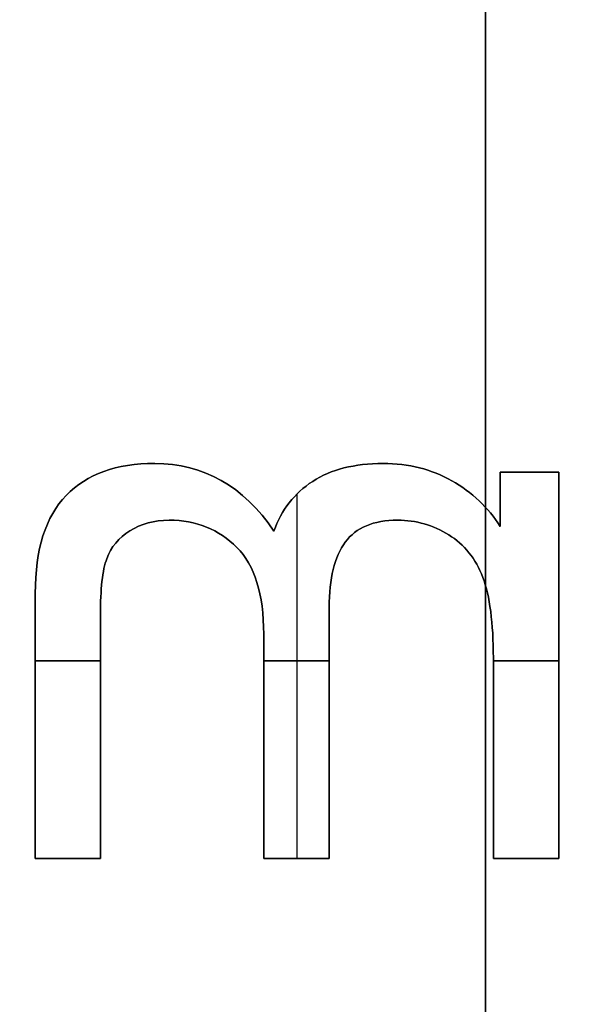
# Model space of a CAD drawing. Header units: millimetres. Extents: x -47.2 to 47.2, y -47.2 to 47.2.
# Tile 159 of 256: x -2.5 to -0.4, y 9.2 to 12.9. Entities that reach past the tile are written whole.
import ezdxf

# ---------------------------------------------------------------- set-up
doc = ezdxf.new("R2010")
doc.units = ezdxf.units.MM
doc.layers.add('Dedalino', color=18, linetype='Continuous', true_color=0x000000)

msp = doc.modelspace()

# ---------------------------------------------------------------- linework, layer by layer
at = {"layer": 'Dedalino', "color": 1, "true_color": 0xff0000}
for p, q in [((-0.75, 15.5332, 5.5), (-0.75, 8.4668, 5.5)), ((-0.75, 12, 3.5), (-0.75, 12, 7.5))]:
    msp.add_line(p, q, dxfattribs=at)
at = {"layer": 'Dedalino', "color": 253, "true_color": 0x999999}
for p, q in [((-0.6945, 11.1658, 1.875), (-0.475, 11.1658, 1.875)), ((-0.6945, 11.1658, 1.875), (-0.6945, 10.9621, 1.875)), ((-0.5848, 11.1658, 1.75), (-0.5848, 11.1658, 2)), ((-0.475, 9.7168, 1.875), (-0.475, 11.1658, 1.875)), ((-1.4566, 9.7168, 2), (-1.4566, 11.0844, 2)), ((-1.4566, 9.7168, 1.75), (-1.4566, 11.0844, 1.75)), ((-0.6945, 11.064, 1.75), (-0.6945, 11.064, 2)), ((-2.4382, 10.4577, 2), (-2.1941, 10.4577, 2)), ((-2.1941, 10.4577, 1.75), (-2.4382, 10.4577, 1.75)), ((-1.5817, 10.4577, 2), (-1.3361, 10.4577, 2)), ((-1.3361, 10.4577, 1.75), (-1.5817, 10.4577, 1.75)), ((-0.7206, 10.4577, 2), (-0.475, 10.4577, 2)), ((-0.475, 10.4577, 1.75), (-0.7206, 10.4577, 1.75)), ((-0.475, 10.4413, 1.75), (-0.475, 10.4413, 2)), ((-2.4382, 9.7168, 1.875), (-2.1941, 9.7168, 1.875)), ((-2.3162, 9.7168, 2), (-2.3162, 9.7168, 1.75)), ((-1.5817, 9.7168, 1.875), (-1.3361, 9.7168, 1.875)), ((-1.4589, 9.7168, 2), (-1.4589, 9.7168, 1.75)), ((-0.7206, 9.7168, 1.875), (-0.475, 9.7168, 1.875)), ((-0.5978, 9.7168, 2), (-0.5978, 9.7168, 1.75))]:
    msp.add_line(p, q, dxfattribs=at)
at = {"layer": 'Dedalino', "color": 1, "true_color": 0xff0000}
for points, weights, degree, knots in [([(47.199, 0, 2), (47.199, 47.199, 2), (0, 47.199, 2), (-47.199, 47.199, 2), (-47.199, 0, 2)], [1, 0.707106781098, 1, 0.707106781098, 1], 2, [0, 0, 0, 94.398023, 94.398023, 188.796046, 188.796046, 188.796046]), ([(-47.1865, 0, 8.189), (-47.1865, 27.6412, 8.189), (-27.6412, 47.1865, 8.189), (0, 47.1865, 8.189), (27.6412, 47.1865, 8.189), (47.1865, 27.6412, 8.189), (47.1865, 0, 8.189)], [0.999999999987, 0.804737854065, 0.80473785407, 1, 0.804737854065, 0.804737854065, 1], 3, [0, 0, 0, 0, 82.974458, 82.974458, 82.974458, 165.948917, 165.948917, 165.948917, 165.948917]), ([(-47.0491, 0, 14.4817), (-47.0491, 27.5607, 14.4817), (-27.5607, 47.0491, 14.4817), (0, 47.0491, 14.4817), (27.5607, 47.0491, 14.4817), (47.0491, 27.5607, 14.4817), (47.0491, 0, 14.4817)], [0.999999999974, 0.804737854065, 0.804737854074, 1, 0.804737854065, 0.804737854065, 1], 3, [0, 0, 0, 0, 82.974458, 82.974458, 82.974458, 165.948917, 165.948917, 165.948917, 165.948917]), ([(0, -47, 2), (-47, -47, 2), (-47, 0, 2), (-47, 47, 2), (0, 47, 2)], [1, 0.707106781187, 1, 0.707106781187, 1], 2, [0, 0, 0, 94, 94, 188, 188, 188]), ([(-46.7916, 0, 20.7455), (-46.7916, 27.4099, 20.7455), (-27.4099, 46.7916, 20.7455), (0, 46.7916, 20.7455), (27.4099, 46.7916, 20.7455), (46.7916, 27.4099, 20.7455), (46.7916, 0, 20.7455)], [0.999999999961, 0.804737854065, 0.804737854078, 1, 0.804737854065, 0.804737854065, 1], 3, [0, 0, 0, 0, 82.974458, 82.974458, 82.974458, 165.948917, 165.948917, 165.948917, 165.948917]), ([(-46.5, 0, 1.5), (-46.5, 46.5, 1.5), (0, 46.5, 1.5), (46.5, 46.5, 1.5), (46.5, 0, 1.5)], [1, 0.707106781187, 1, 0.707106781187, 1], 2, [0, 0, 0, 71.471233, 71.471233, 142.942466, 142.942466, 142.942466]), ([(-46.5, 0, 2), (-46.5, 46.5, 2), (0, 46.5, 2), (46.5, 46.5, 2), (46.5, 0, 2)], [1, 0.707106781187, 1, 0.707106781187, 1], 2, [0, 0, 0, 93, 93, 186, 186, 186]), ([(-46.5, 0, 1.75), (-46.5, 46.5, 1.75), (0, 46.5, 1.75), (46.5, 46.5, 1.75), (46.5, 0, 1.75)], [1, 0.707106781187, 1, 0.707106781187, 1], 2, [0, 0, 0, 73.042029, 73.042029, 146.084058, 146.084058, 146.084058]), ([(-46.4181, 0, 26.9426), (-46.4181, 27.1911, 26.9426), (-27.1911, 46.4181, 26.9426), (0, 46.4181, 26.9426), (27.1911, 46.4181, 26.9426), (46.4181, 27.1911, 26.9426), (46.4181, 0, 26.9426)], [0.999999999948, 0.804737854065, 0.804737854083, 1, 0.804737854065, 0.804737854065, 1], 3, [0, 0, 0, 0, 82.974458, 82.974458, 82.974458, 165.948917, 165.948917, 165.948917, 165.948917]), ([(-45.9203, 0, 33.0945), (-45.9203, 26.8995, 33.0945), (-26.8995, 45.9203, 33.0945), (0, 45.9203, 33.0945), (26.8995, 45.9203, 33.0945), (45.9203, 26.8995, 33.0945), (45.9203, 0, 33.0945)], [0.999999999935, 0.804737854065, 0.804737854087, 1, 0.804737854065, 0.804737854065, 1], 3, [0, 0, 0, 0, 82.974458, 82.974458, 82.974458, 165.948917, 165.948917, 165.948917, 165.948917]), ([(-45.5, 0, 0.5), (-45.5, 45.5, 0.5), (0, 45.5, 0.5), (45.5, 45.5, 0.5), (45.5, 0, 0.5)], [1, 0.707106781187, 1, 0.707106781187, 1], 2, [-182, -182, -182, -91, -91, 0, 0, 0]), ([(-45.5, 0, 0.5), (-45.5, 45.5, 0.5), (0, 45.5, 0.5), (45.5, 45.5, 0.5), (45.5, 0, 0.5)], [1, 0.707106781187, 1, 0.707106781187, 1], 2, [0, 0, 0, 71.471233, 71.471233, 142.942466, 142.942466, 142.942466]), ([(0, -45.5, 10), (-45.5, -45.5, 10), (-45.5, 0, 10), (-45.5, 45.5, 10), (0, 45.5, 10)], [1, 0.707106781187, 1, 0.707106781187, 1], 2, [-182, -182, -182, -91, -91, 0, 0, 0]), ([(0, -45.5, 2), (-45.5, -45.5, 2), (-45.5, 0, 2), (-45.5, 45.5, 2), (0, 45.5, 2)], [1, 0.707106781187, 1, 0.707106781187, 1], 2, [0, 0, 0, 91, 91, 182, 182, 182]), ([(0, -45.5, 6), (-45.5, -45.5, 6), (-45.5, 0, 6), (-45.5, 45.5, 6), (0, 45.5, 6)], [1, 0.707106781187, 1, 0.707106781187, 1], 2, [71.471233, 71.471233, 71.471233, 142.942466, 142.942466, 214.413699, 214.413699, 214.413699]), ([(-45.48, 0, 2), (-45.48, 45.48, 2), (0, 45.48, 2), (45.48, 45.48, 2), (45.48, 0, 2)], [1, 0.707106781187, 1, 0.707106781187, 1], 2, [-181.92, -181.92, -181.92, -90.96, -90.96, 0, 0, 0]), ([(-45.48, 0, 9), (-45.48, 45.48, 9), (0, 45.48, 9), (45.48, 45.48, 9), (45.48, 0, 9)], [1, 0.707106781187, 1, 0.707106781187, 1], 2, [0, 0, 0, 90.96, 90.96, 181.92, 181.92, 181.92]), ([(-45.48, 0, 5.5), (-45.48, 45.48, 5.5), (0, 45.48, 5.5), (45.48, 45.48, 5.5), (45.48, 0, 5.5)], [1, 0.707106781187, 1, 0.707106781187, 1], 2, [0, 0, 0, 71.439817, 71.439817, 142.879634, 142.879634, 142.879634]), ([(0, 45.4498, 10), (-45.4498, 45.4498, 10), (-45.4498, 0, 10), (-45.4498, -45.4498, 10), (0, -45.4498, 10)], [1, 0.707106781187, 1, 0.707106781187, 1], 2, [-181.799029, -181.799029, -181.799029, -90.899515, -90.899515, 0, 0, 0]), ([(-45.2662, 0, 39.2464), (-45.2662, 26.5163, 39.2464), (-26.5163, 45.2662, 39.2464), (0, 45.2662, 39.2464), (26.5163, 45.2662, 39.2464), (45.2662, 26.5163, 39.2464), (45.2662, 0, 39.2464)], [0.999999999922, 0.804737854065, 0.804737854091, 1, 0.804737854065, 0.804737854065, 1], 3, [0, 0, 0, 0, 82.974458, 82.974458, 82.974458, 165.948917, 165.948917, 165.948917, 165.948917]), ([(-45.224, 0, 0.5), (-45.224, 45.224, 0.5), (0, 45.224, 0.5), (45.224, 45.224, 0.5), (45.224, 0, 0.5)], [1, 0.707106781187, 1, 0.707106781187, 1], 2, [0, 0, 0, 90.448, 90.448, 180.896, 180.896, 180.896]), ([(-44.874, 0), (-44.874, 44.874), (0, 44.874), (44.874, 44.874), (44.874, 0)], [1, 0.707106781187, 1, 0.707106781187, 1], 2, [0, 0, 0, 89.748, 89.748, 179.496, 179.496, 179.496]), ([(-44.524, 0, 0.5), (-44.524, 44.524, 0.5), (0, 44.524, 0.5), (44.524, 44.524, 0.5), (44.524, 0, 0.5)], [1, 0.707106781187, 1, 0.707106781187, 1], 2, [-178.096, -178.096, -178.096, -89.048, -89.048, 0, 0, 0]), ([(-44.3878, 0, 45.4308), (-44.3878, 26.0017, 45.4308), (-26.0017, 44.3878, 45.4308), (0, 44.3878, 45.4308), (26.0017, 44.3878, 45.4308), (44.3878, 26.0017, 45.4308), (44.3878, 0, 45.4308)], [0.999999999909, 0.804737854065, 0.804737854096, 1, 0.804737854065, 0.804737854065, 1], 3, [0, 0, 0, 0, 82.974458, 82.974458, 82.974458, 165.948917, 165.948917, 165.948917, 165.948917]), ([(-44.024, 0, 0.5), (-44.024, 44.024, 0.5), (0, 44.024, 0.5), (44.024, 44.024, 0.5), (44.024, 0, 0.5)], [1, 0.707106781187, 1, 0.707106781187, 1], 2, [0, 0, 0, 88.048, 88.048, 176.096, 176.096, 176.096]), ([(-44, 0, 10.5156), (-44, 44, 10.5156), (0, 44, 10.5156), (44, 44, 10.5156), (44, 0, 10.5156)], [1, 0.707106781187, 1, 0.707106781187, 1], 2, [0, 0, 0, 88, 88, 176, 176, 176]), ([(-44, 0, 2), (-44, 44, 2), (0, 44, 2), (44, 44, 2), (44, 0, 2)], [1, 0.707106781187, 1, 0.707106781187, 1], 2, [0, 0, 0, 88, 88, 176, 176, 176]), ([(-44, 0, 6.2578), (-44, 44, 6.2578), (0, 44, 6.2578), (44, 44, 6.2578), (44, 0, 6.2578)], [1, 0.707106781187, 1, 0.707106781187, 1], 2, [0, 0, 0, 69.115038, 69.115038, 138.230077, 138.230077, 138.230077]), ([(-43.674, 0), (-43.674, 43.674), (0, 43.674), (43.674, 43.674), (43.674, 0)], [1, 0.707106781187, 1, 0.707106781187, 1], 2, [0, 0, 0, 87.348, 87.348, 174.696, 174.696, 174.696]), ([(-43.324, 0, 0.5), (-43.324, 43.324, 0.5), (0, 43.324, 0.5), (43.324, 43.324, 0.5), (43.324, 0, 0.5)], [1, 0.707106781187, 1, 0.707106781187, 1], 2, [-173.296, -173.296, -173.296, -86.648, -86.648, 0, 0, 0]), ([(-43.1697, 0, 51.6319), (-43.1697, 25.2882, 51.6319), (-25.2882, 43.1697, 51.6319), (0, 43.1697, 51.6319), (25.2882, 43.1697, 51.6319), (43.1697, 25.2882, 51.6319), (43.1697, 0, 51.6319)], [0.999999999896, 0.804737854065, 0.8047378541, 1, 0.804737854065, 0.804737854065, 1], 3, [0, 0, 0, 0, 82.974458, 82.974458, 82.974458, 165.948917, 165.948917, 165.948917, 165.948917]), ([(-42.824, 0, 0.5), (-42.824, 42.824, 0.5), (0, 42.824, 0.5), (42.824, 42.824, 0.5), (42.824, 0, 0.5)], [1, 0.707106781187, 1, 0.707106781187, 1], 2, [0, 0, 0, 85.648, 85.648, 171.296, 171.296, 171.296]), ([(-42.474, 0), (-42.474, 42.474), (0, 42.474), (42.474, 42.474), (42.474, 0)], [1, 0.707106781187, 1, 0.707106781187, 1], 2, [0, 0, 0, 84.948, 84.948, 169.896, 169.896, 169.896]), ([(-42.124, 0, 0.5), (-42.124, 42.124, 0.5), (0, 42.124, 0.5), (42.124, 42.124, 0.5), (42.124, 0, 0.5)], [1, 0.707106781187, 1, 0.707106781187, 1], 2, [-168.496, -168.496, -168.496, -84.248, -84.248, 0, 0, 0]), ([(-41.624, 0, 0.5), (-41.624, 41.624, 0.5), (0, 41.624, 0.5), (41.624, 41.624, 0.5), (41.624, 0, 0.5)], [1, 0.707106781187, 1, 0.707106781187, 1], 2, [0, 0, 0, 83.248, 83.248, 166.496, 166.496, 166.496]), ([(-41.4374, 0, 57.7505), (-41.4374, 24.2735, 57.7505), (-24.2735, 41.4374, 57.7505), (0, 41.4374, 57.7505), (24.2735, 41.4374, 57.7505), (41.4374, 24.2735, 57.7505), (41.4374, 0, 57.7505)], [0.999999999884, 0.804737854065, 0.804737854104, 1, 0.804737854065, 0.804737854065, 1], 3, [0, 0, 0, 0, 82.974458, 82.974458, 82.974458, 165.948917, 165.948917, 165.948917, 165.948917]), ([(-41.274, 0), (-41.274, 41.274), (0, 41.274), (41.274, 41.274), (41.274, 0)], [1, 0.707106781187, 1, 0.707106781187, 1], 2, [0, 0, 0, 82.548, 82.548, 165.096, 165.096, 165.096]), ([(-40.924, 0, 0.5), (-40.924, 40.924, 0.5), (0, 40.924, 0.5), (40.924, 40.924, 0.5), (40.924, 0, 0.5)], [1, 0.707106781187, 1, 0.707106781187, 1], 2, [-163.696, -163.696, -163.696, -81.848, -81.848, 0, 0, 0]), ([(-40.424, 0, 0.5), (-40.424, 40.424, 0.5), (0, 40.424, 0.5), (40.424, 40.424, 0.5), (40.424, 0, 0.5)], [1, 0.707106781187, 1, 0.707106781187, 1], 2, [0, 0, 0, 80.848, 80.848, 161.696, 161.696, 161.696]), ([(-40.074, 0), (-40.074, 40.074), (0, 40.074), (40.074, 40.074), (40.074, 0)], [1, 0.707106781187, 1, 0.707106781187, 1], 2, [0, 0, 0, 80.148, 80.148, 160.296, 160.296, 160.296]), ([(-39.724, 0, 0.5), (-39.724, 39.724, 0.5), (0, 39.724, 0.5), (39.724, 39.724, 0.5), (39.724, 0, 0.5)], [1, 0.707106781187, 1, 0.707106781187, 1], 2, [-158.896, -158.896, -158.896, -79.448, -79.448, 0, 0, 0]), ([(-39.224, 0, 0.5), (-39.224, 39.224, 0.5), (0, 39.224, 0.5), (39.224, 39.224, 0.5), (39.224, 0, 0.5)], [1, 0.707106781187, 1, 0.707106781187, 1], 2, [0, 0, 0, 78.448, 78.448, 156.896, 156.896, 156.896]), ([(-38.971, 0, 63.5882), (-38.971, 22.8287, 63.5882), (-22.8287, 38.971, 63.5882), (0, 38.971, 63.5882), (22.8287, 38.971, 63.5882), (38.971, 22.8287, 63.5882), (38.971, 0, 63.5882)], [0.999999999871, 0.804737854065, 0.804737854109, 1, 0.804737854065, 0.804737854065, 1], 3, [0, 0, 0, 0, 82.974458, 82.974458, 82.974458, 165.948917, 165.948917, 165.948917, 165.948917]), ([(-38.874, 0), (-38.874, 38.874), (0, 38.874), (38.874, 38.874), (38.874, 0)], [1, 0.707106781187, 1, 0.707106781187, 1], 2, [0, 0, 0, 77.748, 77.748, 155.496, 155.496, 155.496]), ([(-38.707, 0, 2), (-38.707, 38.707, 2), (0, 38.707, 2), (38.707, 38.707, 2), (38.707, 0, 2)], [1, 0.707106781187, 1, 0.707106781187, 1], 2, [-154.828, -154.828, -154.828, -77.414, -77.414, 0, 0, 0]), ([(-38.524, 0, 0.5), (-38.524, 38.524, 0.5), (0, 38.524, 0.5), (38.524, 38.524, 0.5), (38.524, 0, 0.5)], [1, 0.707106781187, 1, 0.707106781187, 1], 2, [-154.096, -154.096, -154.096, -77.048, -77.048, 0, 0, 0]), ([(-38.3534, 0, 2.1464), (-38.3534, 38.3534, 2.1464), (0, 38.3534, 2.1464), (38.3534, 38.3534, 2.1464), (38.3534, 0, 2.1464)], [1, 0.707106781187, 1, 0.707106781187, 1], 2, [0, 0, 0, 76.706893, 76.706893, 153.413786, 153.413786, 153.413786]), ([(0, -37.9093, 0.5761), (-37.9093, -37.9093, 0.5761), (-37.9093, 0, 0.5761), (-37.9093, 37.9093, 0.5761), (0, 37.9093, 0.5761)], [0.5, 0.353553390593, 0.5, 0.353553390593, 0.5], 2, [0, 0, 0, 59.36725, 59.36725, 118.7345, 118.7345, 118.7345]), ([(0, -37.5849, 0.7929), (-37.5849, -37.5849, 0.7929), (-37.5849, 0, 0.7929), (-37.5849, 37.5849, 0.7929), (0, 37.5849, 0.7929)], [1, 0.707106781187, 1, 0.707106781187, 1], 2, [0, 0, 0, 58.081297, 58.081297, 116.162595, 116.162595, 116.162595]), ([(-37.2921, 0, 3.2071), (-37.2921, 37.2921, 3.2071), (0, 37.2921, 3.2071), (37.2921, 37.2921, 3.2071), (37.2921, 0, 3.2071)], [1, 0.707106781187, 1, 0.707106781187, 1], 2, [0, 0, 0, 74.584214, 74.584214, 149.168427, 149.168427, 149.168427]), ([(0, -37.128, 1.25), (-37.128, -37.128, 1.25), (-37.128, 0, 1.25), (-37.128, 37.128, 1.25), (0, 37.128, 1.25)], [1, 0.707106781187, 1, 0.707106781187, 1], 2, [0, 0, 0, 58.081297, 58.081297, 116.162595, 116.162595, 116.162595]), ([(-36.585, 0, 3.5), (-36.585, 36.585, 3.5), (0, 36.585, 3.5), (36.585, 36.585, 3.5), (36.585, 0, 3.5)], [1, 0.707106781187, 1, 0.707106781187, 1], 2, [0, 0, 0, 73.17, 73.17, 146.34, 146.34, 146.34]), ([(-35.964, 0, 2), (-35.964, 35.964, 2), (0, 35.964, 2), (35.964, 35.964, 2), (35.964, 0, 2)], [1, 0.707106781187, 1, 0.707106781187, 1], 2, [-143.856, -143.856, -143.856, -71.928, -71.928, 0, 0, 0]), ([(-35.6039, 0, 68.9041), (-35.6039, 20.8563, 68.9041), (-20.8563, 35.6039, 68.9041), (0, 35.6039, 68.9041), (20.8563, 35.6039, 68.9041), (35.6039, 20.8563, 68.9041), (35.6039, 0, 68.9041)], [0.999999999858, 0.804737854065, 0.804737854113, 1, 0.804737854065, 0.804737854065, 1], 3, [0, 0, 0, 0, 82.974458, 82.974458, 82.974458, 165.948917, 165.948917, 165.948917, 165.948917]), ([(-32.5, 0, 3.5), (-32.5, 32.5, 3.5), (0, 32.5, 3.5), (32.5, 32.5, 3.5), (32.5, 0, 3.5)], [1, 0.707106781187, 1, 0.707106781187, 1], 2, [-130, -130, -130, -65, -65, 0, 0, 0]), ([(32.5, 0, 7.5), (32.5, 32.5, 7.5), (0, 32.5, 7.5), (-32.5, 32.5, 7.5), (-32.5, 0, 7.5)], [1, 0.707106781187, 1, 0.707106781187, 1], 2, [-130, -130, -130, -65, -65, 0, 0, 0]), ([(-32.5, 0, 5.5), (-32.5, 32.5, 5.5), (0, 32.5, 5.5), (32.5, 32.5, 5.5), (32.5, 0, 5.5)], [1, 0.707106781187, 1, 0.707106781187, 1], 2, [0, 0, 0, 51.050881, 51.050881, 102.101761, 102.101761, 102.101761]), ([(-14.8429, 0, 82.2444), (-14.8429, 8.6948, 82.2444), (-8.6948, 14.8429, 82.2444), (0, 14.8429, 82.2444), (8.6948, 14.8429, 82.2444), (14.8429, 8.6948, 82.2444), (14.8429, 0, 82.2444)], [0.999999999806, 0.804737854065, 0.80473785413, 1, 0.804737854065, 0.804737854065, 1], 3, [0, 0, 0, 0, 82.974458, 82.974458, 82.974458, 165.948917, 165.948917, 165.948917, 165.948917])]:
    msp.add_rational_spline(points, weights, degree=degree, knots=knots, dxfattribs=at)
for points, weights, degree in [([(0, -45.0915, 21.4077), (-90.1829, -45.0915, 21.4077), (-90.1829, 45.0915, 21.4077), (0, 45.0915, 21.4077)], [1, 0.333333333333, 0.333333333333, 1], 3), ([(0, -44.2833, 32.734), (-88.5665, -44.2833, 32.734), (-88.5665, 44.2833, 32.734), (0, 44.2833, 32.734)], [1, 0.333333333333, 0.333333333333, 1], 3), ([(0, -43.612, 38.3801), (-87.2241, -43.612, 38.3801), (-87.2241, 43.612, 38.3801), (0, 43.612, 38.3801)], [1, 0.333333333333, 0.333333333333, 1], 3), ([(0, -42.8457, 44.0457), (-85.6915, -42.8457, 44.0457), (-85.6915, 42.8457, 44.0457), (0, 42.8457, 44.0457)], [1, 0.333333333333, 0.333333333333, 1], 3), ([(0, -41.9076, 49.6006), (-83.8151, -41.9076, 49.6006), (-83.8151, 41.9076, 49.6006), (0, 41.9076, 49.6006)], [1, 0.333333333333, 0.333333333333, 1], 3), ([(0, -40.4901, 54.996), (-80.9802, -40.4901, 54.996), (-80.9802, 40.4901, 54.996), (0, 40.4901, 54.996)], [1, 0.333333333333, 0.333333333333, 1], 3), ([(0, -38.4565, 60.139), (-76.913, -38.4565, 60.139), (-76.913, 38.4565, 60.139), (0, 38.4565, 60.139)], [1, 0.333333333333, 0.333333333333, 1], 3), ([(-38.292, 0, 0.5), (-38.292, 38.292, 0.5), (0, 38.292, 0.5)], [1, 0.707106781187, 1], 2), ([(-36.6711, 0, 1.7071), (-36.6711, 36.6711, 1.7071), (0, 36.6711, 1.7071)], [1, 0.707106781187, 1], 2), ([(0, -35.8087, 65.0865), (-71.6175, -35.8087, 65.0865), (-71.6175, 35.8087, 65.0865), (0, 35.8087, 65.0865)], [1, 0.333333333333, 0.333333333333, 1], 3)]:
    msp.add_rational_spline(points, weights, degree=degree, dxfattribs=at)
for points in [[(-0.75, 8.4668, 3.5), (-0.75, 12, 3.5), (-0.75, 15.5332, 3.5)], [(-0.75, 15.5332, 7.5), (-0.75, 12, 7.5), (-0.75, 8.4668, 7.5)]]:
    msp.add_open_spline(points, degree=2, dxfattribs=at)
at = {"layer": 'Dedalino', "color": 253, "true_color": 0x999999}
for points, knots in [([(-2.322, 11.0788, 2), (-2.2448, 11.1586, 2), (-2.1343, 11.1985, 2), (-1.8068, 11.1985, 2), (-1.6579, 11.1136, 2), (-1.5433, 10.9447, 2)], [0, 0, 0, 0, 0.4089883, 0.4089883, 0.9315036, 0.9315036, 0.9315036, 0.9315036]), ([(-1.5433, 10.9447, 1.75), (-1.6579, 11.1136, 1.75), (-1.8068, 11.1985, 1.75), (-2.1343, 11.1985, 1.75), (-2.2448, 11.1586, 1.75), (-2.322, 11.0788, 1.75)], [0, 0, 0, 0, 0.5225153, 0.5225153, 0.9315036, 0.9315036, 0.9315036, 0.9315036]), ([(-1.5433, 10.9447, 1.875), (-1.6579, 11.1136, 1.875), (-1.8068, 11.1985, 1.875), (-2.1343, 11.1985, 1.875), (-2.2448, 11.1586, 1.875), (-2.322, 11.0788, 1.875)], [0, 0, 0, 0, 0.560938, 0.560938, 1, 1, 1, 1]), ([(-1.5433, 10.9447, 2), (-1.5152, 11.0246, 2), (-1.4666, 11.087, 2), (-1.3295, 11.176, 2), (-1.2415, 11.1985, 2), (-1.0378, 11.1985, 2), (-0.9519, 11.1765, 2), (-0.8004, 11.0906, 2), (-0.7401, 11.0333, 2), (-0.6945, 10.9621, 2)], [0, 0, 0, 0, 0.277603, 0.277603, 0.555206, 0.555206, 0.803726, 0.803726, 1.052247, 1.052247, 1.052247, 1.052247]), ([(-0.6945, 10.9621, 1.75), (-0.7401, 11.0333, 1.75), (-0.8004, 11.0906, 1.75), (-0.9519, 11.1765, 1.75), (-1.0378, 11.1985, 1.75), (-1.2415, 11.1985, 1.75), (-1.3295, 11.176, 1.75), (-1.4666, 11.087, 1.75), (-1.5152, 11.0246, 1.75), (-1.5433, 10.9447, 1.75)], [0, 0, 0, 0, 0.248521, 0.248521, 0.497041, 0.497041, 0.774644, 0.774644, 1.052247, 1.052247, 1.052247, 1.052247]), ([(-0.6945, 10.9621, 1.875), (-0.7401, 11.0333, 1.875), (-0.8004, 11.0906, 1.875), (-0.9519, 11.1765, 1.875), (-1.0378, 11.1985, 1.875), (-1.2415, 11.1985, 1.875), (-1.3295, 11.176, 1.875), (-1.4666, 11.087, 1.875), (-1.5152, 11.0246, 1.875), (-1.5433, 10.9447, 1.875)], [0, 0, 0, 0, 0.236181, 0.236181, 0.472362, 0.472362, 0.736181, 0.736181, 1, 1, 1, 1]), ([(-2.4382, 9.7168, 2), (-2.4382, 10.0484, 2), (-2.4382, 10.3799, 2), (-2.4382, 10.8767, 2), (-2.3998, 10.9995, 2), (-2.322, 11.0788, 2)], [0, 0, 0, 0, 0.934034, 0.934034, 1.39961, 1.39961, 1.39961, 1.39961]), ([(-2.322, 11.0788, 1.75), (-2.3998, 10.9995, 1.75), (-2.4382, 10.8767, 1.75), (-2.4382, 10.3799, 1.75), (-2.4382, 10.0484, 1.75), (-2.4382, 9.7168, 1.75)], [0, 0, 0, 0, 0.465576, 0.465576, 1.39961, 1.39961, 1.39961, 1.39961]), ([(-2.322, 11.0788, 1.875), (-2.3998, 10.9995, 1.875), (-2.4382, 10.8767, 1.875), (-2.4382, 10.3799, 1.875), (-2.4382, 10.0484, 1.875), (-2.4382, 9.7168, 1.875)], [0, 0, 0, 0, 0.332647, 0.332647, 1, 1, 1, 1]), ([(-1.6825, 10.8839, 2), (-1.7495, 10.9514, 2), (-1.8345, 10.9857, 2), (-1.9925, 10.9857, 2), (-2.0417, 10.9724, 2), (-2.0836, 10.9458, 2)], [0, 0, 0, 0, 0.2868446, 0.2868446, 0.4454019, 0.4454019, 0.4454019, 0.4454019]), ([(-2.0836, 10.9458, 1.75), (-2.0417, 10.9724, 1.75), (-1.9925, 10.9857, 1.75), (-1.8345, 10.9857, 1.75), (-1.7495, 10.9514, 1.75), (-1.6825, 10.8839, 1.75)], [0, 0, 0, 0, 0.1585573, 0.1585573, 0.4454019, 0.4454019, 0.4454019, 0.4454019]), ([(-2.0836, 10.9458, 1.875), (-2.0417, 10.9724, 1.875), (-1.9925, 10.9857, 1.875), (-1.8345, 10.9857, 1.875), (-1.7495, 10.9514, 1.875), (-1.6825, 10.8839, 1.875)], [0, 0, 0, 0, 0.355987, 0.355987, 1, 1, 1, 1]), ([(-0.8879, 10.9309, 2), (-0.9462, 10.9673, 2), (-1.0102, 10.9857, 2), (-1.1703, 10.9857, 2), (-1.2358, 10.958, 2), (-1.2757, 10.9038, 2)], [0, 0, 0, 0, 0.1871134, 0.1871134, 0.4338258, 0.4338258, 0.4338258, 0.4338258]), ([(-1.2757, 10.9038, 1.75), (-1.2358, 10.958, 1.75), (-1.1703, 10.9857, 1.75), (-1.0102, 10.9857, 1.75), (-0.9462, 10.9673, 1.75), (-0.8879, 10.9309, 1.75)], [0, 0, 0, 0, 0.2467124, 0.2467124, 0.4338258, 0.4338258, 0.4338258, 0.4338258]), ([(-1.2757, 10.9038, 1.875), (-1.2358, 10.958, 1.875), (-1.1703, 10.9857, 1.875), (-1.0102, 10.9857, 1.875), (-0.9462, 10.9673, 1.875), (-0.8879, 10.9309, 1.875)], [0, 0, 0, 0, 0.5686901, 0.5686901, 1, 1, 1, 1]), ([(-1.2757, 10.9038, 2), (-1.3156, 10.8491, 2), (-1.3361, 10.7672, 2), (-1.3361, 10.3444, 2), (-1.3361, 10.0306, 2), (-1.3361, 9.7168, 2)], [0, 0, 0, 0, 0.309969, 0.309969, 1.202526, 1.202526, 1.202526, 1.202526]), ([(-1.3361, 9.7168, 1.75), (-1.3361, 10.0306, 1.75), (-1.3361, 10.3444, 1.75), (-1.3361, 10.7672, 1.75), (-1.3156, 10.8491, 1.75), (-1.2757, 10.9038, 1.75)], [0, 0, 0, 0, 0.892556, 0.892556, 1.202526, 1.202526, 1.202526, 1.202526]), ([(-1.3361, 9.7168, 1.875), (-1.3361, 10.0306, 1.875), (-1.3361, 10.3444, 1.875), (-1.3361, 10.7672, 1.875), (-1.3156, 10.8491, 1.875), (-1.2757, 10.9038, 1.875)], [0, 0, 0, 0, 0.742235, 0.742235, 1, 1, 1, 1]), ([(-1.5817, 9.7168, 2), (-1.5817, 9.9974, 2), (-1.5817, 10.2779, 2), (-1.5817, 10.7079, 2), (-1.615, 10.8163, 2), (-1.6825, 10.8839, 2)], [0, 0, 0, 0, 0.783028, 0.783028, 1.200009, 1.200009, 1.200009, 1.200009]), ([(-1.6825, 10.8839, 1.75), (-1.615, 10.8163, 1.75), (-1.5817, 10.7079, 1.75), (-1.5817, 10.2779, 1.75), (-1.5817, 9.9974, 1.75), (-1.5817, 9.7168, 1.75)], [0, 0, 0, 0, 0.41698, 0.41698, 1.200009, 1.200009, 1.200009, 1.200009]), ([(-1.6825, 10.8839, 1.875), (-1.615, 10.8163, 1.875), (-1.5817, 10.7079, 1.875), (-1.5817, 10.2779, 1.875), (-1.5817, 9.9974, 1.875), (-1.5817, 9.7168, 1.875)], [0, 0, 0, 0, 0.3474812, 0.3474812, 1, 1, 1, 1]), ([(-2.1701, 10.8414, 2), (-2.1859, 10.7984, 2), (-2.1941, 10.7278, 2), (-2.1941, 10.3253, 2), (-2.1941, 10.0211, 2), (-2.1941, 9.7168, 2)], [0, 0, 0, 0, 0.275282, 0.275282, 1.127891, 1.127891, 1.127891, 1.127891]), ([(-2.1941, 9.7168, 1.75), (-2.1941, 10.0211, 1.75), (-2.1941, 10.3253, 1.75), (-2.1941, 10.7278, 1.75), (-2.1859, 10.7984, 1.75), (-2.1701, 10.8414, 1.75)], [0, 0, 0, 0, 0.852609, 0.852609, 1.127891, 1.127891, 1.127891, 1.127891]), ([(-2.1941, 9.7168, 1.875), (-2.1941, 10.0211, 1.875), (-2.1941, 10.3253, 1.875), (-2.1941, 10.7278, 1.875), (-2.1859, 10.7984, 1.875), (-2.1701, 10.8414, 1.875)], [0, 0, 0, 0, 0.755932, 0.755932, 1, 1, 1, 1]), ([(-0.7206, 9.7168, 2), (-0.7206, 9.9673, 2), (-0.7206, 10.2179, 2), (-0.7206, 10.6004, 2), (-0.7339, 10.7012, 2), (-0.76, 10.7713, 2)], [0, 0, 0, 0, 0.694263, 0.694263, 1.060063, 1.060063, 1.060063, 1.060063]), ([(-0.76, 10.7713, 1.75), (-0.7339, 10.7012, 1.75), (-0.7206, 10.6004, 1.75), (-0.7206, 10.2179, 1.75), (-0.7206, 9.9673, 1.75), (-0.7206, 9.7168, 1.75)], [0, 0, 0, 0, 0.3658, 0.3658, 1.060063, 1.060063, 1.060063, 1.060063]), ([(-0.76, 10.7713, 1.875), (-0.7339, 10.7012, 1.875), (-0.7206, 10.6004, 1.875), (-0.7206, 10.2179, 1.875), (-0.7206, 9.9673, 1.875), (-0.7206, 9.7168, 1.875)], [0, 0, 0, 0, 0.345074, 0.345074, 1, 1, 1, 1])]:
    msp.add_open_spline(points, degree=3, knots=knots, dxfattribs=at)
for points, degree in [([(-1.9905, 11.1985, 2), (-1.9905, 11.1985, 1.875), (-1.9905, 11.1985, 1.75)], 2), ([(-1.134, 11.1985, 2), (-1.134, 11.1985, 1.875), (-1.134, 11.1985, 1.75)], 2), ([(-0.6945, 11.1658, 1.75), (-0.6945, 11.1658, 1.875), (-0.6945, 11.1658, 2)], 2), ([(-0.6945, 11.1658, 2), (-0.6214, 11.1658, 2), (-0.5482, 11.1658, 2), (-0.475, 11.1658, 2)], 3), ([(-0.475, 11.1658, 1.75), (-0.5482, 11.1658, 1.75), (-0.6214, 11.1658, 1.75), (-0.6945, 11.1658, 1.75)], 3), ([(-0.6945, 10.9621, 2), (-0.6945, 11.03, 2), (-0.6945, 11.0979, 2), (-0.6945, 11.1658, 2)], 3), ([(-0.6945, 11.1658, 1.75), (-0.6945, 11.0979, 1.75), (-0.6945, 11.03, 1.75), (-0.6945, 10.9621, 1.75)], 3), ([(-0.475, 11.1658, 1.75), (-0.475, 11.1658, 1.875), (-0.475, 11.1658, 2)], 2), ([(-0.475, 11.1658, 2), (-0.475, 10.6828, 2), (-0.475, 10.1998, 2), (-0.475, 9.7168, 2)], 3), ([(-0.475, 9.7168, 1.75), (-0.475, 10.1998, 1.75), (-0.475, 10.6828, 1.75), (-0.475, 11.1658, 1.75)], 3), ([(-1.398, 11.1315, 2), (-1.398, 11.1315, 1.875), (-1.398, 11.1315, 1.75)], 2), ([(-0.8762, 11.1335, 2), (-0.8762, 11.1335, 1.875), (-0.8762, 11.1335, 1.75)], 2), ([(-2.322, 11.0788, 1.75), (-2.322, 11.0788, 1.875), (-2.322, 11.0788, 2)], 2), ([(-1.9363, 10.9857, 2), (-1.9363, 10.9857, 1.875), (-1.9363, 10.9857, 1.75)], 2), ([(-1.0793, 10.9857, 2), (-1.0793, 10.9857, 1.875), (-1.0793, 10.9857, 1.75)], 2), ([(-2.0836, 10.9458, 2), (-2.1256, 10.9197, 2), (-2.1542, 10.8849, 2), (-2.1701, 10.8414, 2)], 3), ([(-2.1701, 10.8414, 1.75), (-2.1542, 10.8849, 1.75), (-2.1256, 10.9197, 1.75), (-2.0836, 10.9458, 1.75)], 3), ([(-2.1701, 10.8414, 1.875), (-2.1542, 10.8849, 1.875), (-2.1256, 10.9197, 1.875), (-2.0836, 10.9458, 1.875)], 3), ([(-2.0836, 10.9458, 1.75), (-2.0836, 10.9458, 1.875), (-2.0836, 10.9458, 2)], 2), ([(-1.5433, 10.9447, 1.75), (-1.5433, 10.9447, 1.875), (-1.5433, 10.9447, 2)], 2), ([(-0.6945, 10.9621, 1.75), (-0.6945, 10.9621, 1.875), (-0.6945, 10.9621, 2)], 2), ([(-2.1366, 10.9001, 2), (-2.1366, 10.9001, 1.875), (-2.1366, 10.9001, 1.75)], 2), ([(-1.2757, 10.9038, 1.75), (-1.2757, 10.9038, 1.875), (-1.2757, 10.9038, 2)], 2), ([(-0.8879, 10.9309, 1.75), (-0.8879, 10.9309, 1.875), (-0.8879, 10.9309, 2)], 2), ([(-0.76, 10.7713, 2), (-0.7866, 10.8414, 2), (-0.8291, 10.8946, 2), (-0.8879, 10.9309, 2)], 3), ([(-0.8879, 10.9309, 1.75), (-0.8291, 10.8946, 1.75), (-0.7866, 10.8414, 1.75), (-0.76, 10.7713, 1.75)], 3), ([(-0.8879, 10.9309, 1.875), (-0.8291, 10.8946, 1.875), (-0.7866, 10.8414, 1.875), (-0.76, 10.7713, 1.875)], 3), ([(-1.6825, 10.8839, 1.75), (-1.6825, 10.8839, 1.875), (-1.6825, 10.8839, 2)], 2), ([(-0.8119, 10.8638, 2), (-0.8119, 10.8638, 1.875), (-0.8119, 10.8638, 1.75)], 2), ([(-2.1701, 10.8414, 1.75), (-2.1701, 10.8414, 1.875), (-2.1701, 10.8414, 2)], 2), ([(-0.76, 10.7713, 1.75), (-0.76, 10.7713, 1.875), (-0.76, 10.7713, 2)], 2), ([(-2.4382, 10.7114, 2), (-2.4382, 10.7114, 1.875), (-2.4382, 10.7114, 1.75)], 2), ([(-1.3361, 10.6582, 2), (-1.3361, 10.6582, 1.875), (-1.3361, 10.6582, 1.75)], 2), ([(-2.1941, 10.6296, 2), (-2.1941, 10.6296, 1.875), (-2.1941, 10.6296, 1.75)], 2), ([(-1.5817, 10.5585, 2), (-1.5817, 10.5585, 1.875), (-1.5817, 10.5585, 1.75)], 2), ([(-0.7206, 10.4684, 2), (-0.7206, 10.4684, 1.875), (-0.7206, 10.4684, 1.75)], 2), ([(-2.4382, 9.7168, 1.75), (-2.4382, 9.7168, 1.875), (-2.4382, 9.7168, 2)], 2), ([(-2.1941, 9.7168, 2), (-2.2755, 9.7168, 2), (-2.3568, 9.7168, 2), (-2.4382, 9.7168, 2)], 3), ([(-2.4382, 9.7168, 1.75), (-2.3568, 9.7168, 1.75), (-2.2755, 9.7168, 1.75), (-2.1941, 9.7168, 1.75)], 3), ([(-2.1941, 9.7168, 1.75), (-2.1941, 9.7168, 1.875), (-2.1941, 9.7168, 2)], 2), ([(-1.5817, 9.7168, 1.75), (-1.5817, 9.7168, 1.875), (-1.5817, 9.7168, 2)], 2), ([(-1.3361, 9.7168, 2), (-1.418, 9.7168, 2), (-1.4998, 9.7168, 2), (-1.5817, 9.7168, 2)], 3), ([(-1.5817, 9.7168, 1.75), (-1.4998, 9.7168, 1.75), (-1.418, 9.7168, 1.75), (-1.3361, 9.7168, 1.75)], 3), ([(-1.3361, 9.7168, 1.75), (-1.3361, 9.7168, 1.875), (-1.3361, 9.7168, 2)], 2), ([(-0.7206, 9.7168, 1.75), (-0.7206, 9.7168, 1.875), (-0.7206, 9.7168, 2)], 2), ([(-0.475, 9.7168, 2), (-0.5569, 9.7168, 2), (-0.6387, 9.7168, 2), (-0.7206, 9.7168, 2)], 3), ([(-0.7206, 9.7168, 1.75), (-0.6387, 9.7168, 1.75), (-0.5569, 9.7168, 1.75), (-0.475, 9.7168, 1.75)], 3), ([(-0.475, 9.7168, 2), (-0.475, 9.7168, 1.875), (-0.475, 9.7168, 1.75)], 2)]:
    msp.add_open_spline(points, degree=degree, dxfattribs=at)

doc.saveas('drawing.dxf')
